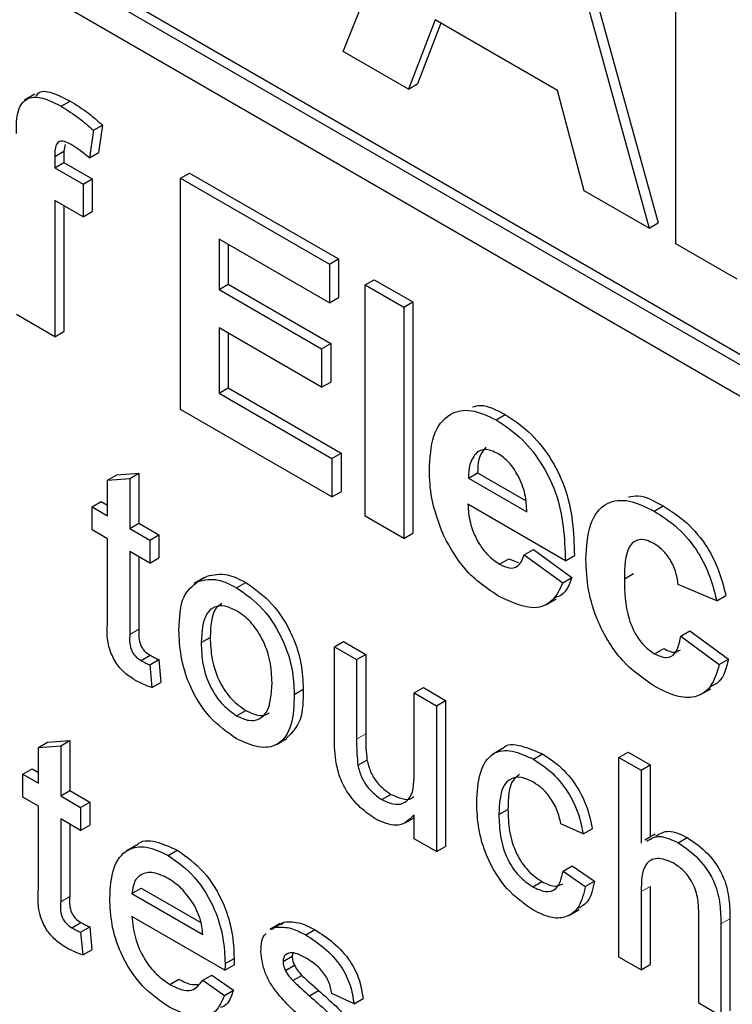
# Paper-space layout 'Blatt2' of a CAD drawing. Header units: millimetres. Extents: x 5 to 418, y 2 to 292.
# Tile 15 of 77: x 138.16 to 139.26, y 148.92 to 150.45. Entities that reach past the tile are written whole.
import ezdxf

# ---------------------------------------------------------------- set-up
doc = ezdxf.new("R2010")
doc.units = ezdxf.units.MM

psp = doc.layouts.new('Blatt2')

# ---------------------------------------------------------------- linework, layer by layer
at = {"color": 7, "linetype": 'Continuous', "lineweight": 25}
for p, q in [((136.648, 151.4335), (142.0079, 148.3393)), ((136.6622, 151.4417), (142.0079, 148.3557)), ((142.0079, 148.2903), (136.648, 151.3845)), ((138.658, 150.4038), (138.8451, 150.8673)), ((138.9601, 150.8173), (139.1481, 150.1372)), ((138.9459, 150.8091), (139.1339, 150.129)), ((139.1755, 150.105), (139.1755, 150.6766)), ((138.8012, 150.453), (138.7595, 150.3452)), ((138.9912, 150.3433), (138.8012, 150.453)), ((138.8102, 150.4478), (138.7736, 150.3533)), ((138.7595, 150.3452), (138.658, 150.4038)), ((138.7595, 150.3452), (138.7736, 150.3533)), ((139.033, 150.1873), (138.9912, 150.3433)), ((138.1786, 150.3372), (138.1627, 150.328)), ((138.2196, 150.3185), (138.2338, 150.3266)), ((138.2697, 150.2812), (138.2838, 150.2893)), ((138.2838, 150.2893), (138.2778, 150.2466)), ((138.2697, 150.2812), (138.2637, 150.2385)), ((138.2257, 150.259), (138.224, 150.2488)), ((138.2098, 150.2406), (138.224, 150.2488)), ((138.2098, 150.2406), (138.2098, 150.2228)), ((138.224, 150.2488), (138.224, 150.231)), ((138.2637, 150.2385), (138.2778, 150.2466)), ((138.2098, 150.2228), (138.224, 150.231)), ((138.2098, 150.2228), (138.2537, 150.1975)), ((138.224, 150.231), (138.2679, 150.2056)), ((138.2537, 150.1975), (138.2679, 150.2056)), ((138.2679, 150.2056), (138.2679, 150.155)), ((138.4053, 150.2067), (138.4194, 150.2148)), ((138.4053, 149.8474), (138.4053, 150.2067)), ((138.4053, 150.2067), (138.6367, 150.0731)), ((138.4194, 150.2148), (138.6508, 150.0813)), ((138.2537, 150.1975), (138.2537, 150.1468)), ((139.1339, 150.129), (139.033, 150.1873)), ((138.2537, 150.1468), (138.2098, 150.1721)), ((138.2098, 150.1721), (138.2098, 149.9602)), ((138.224, 150.164), (138.224, 149.9684)), ((138.2537, 150.1468), (138.2679, 150.155)), ((139.1339, 150.129), (139.1481, 150.1372)), ((138.6367, 150.0132), (138.4651, 150.1123)), ((138.4651, 150.1123), (138.4651, 150.034)), ((138.4793, 150.1041), (138.4793, 150.0421)), ((139.2707, 150.05), (139.1755, 150.105)), ((138.6367, 150.0731), (138.6508, 150.0813)), ((138.6367, 150.0731), (138.6367, 150.0132)), ((138.6508, 150.0813), (138.6508, 150.0214)), ((138.4651, 150.034), (138.4793, 150.0421)), ((138.4793, 150.0421), (138.6388, 149.95)), ((138.6925, 150.0409), (138.7066, 150.0491)), ((138.6925, 150.0409), (138.7523, 150.0063)), ((138.6925, 149.6816), (138.6925, 150.0409)), ((138.7066, 150.0491), (138.7665, 150.0145)), ((138.4651, 150.034), (138.6247, 149.9419)), ((138.6367, 150.0132), (138.6508, 150.0214)), ((138.7523, 150.0063), (138.7665, 150.0145)), ((138.7665, 150.0145), (138.7665, 149.6552)), ((138.2098, 149.9602), (138.15, 149.9948)), ((138.7523, 150.0063), (138.7523, 149.6471)), ((138.2098, 149.9602), (138.224, 149.9684)), ((138.6247, 149.882), (138.4651, 149.9741)), ((138.4651, 149.9741), (138.4651, 149.8727)), ((138.4793, 149.9659), (138.4793, 149.8809)), ((138.6247, 149.9419), (138.6388, 149.95)), ((138.6388, 149.95), (138.6388, 149.8901)), ((138.6247, 149.9419), (138.6247, 149.882)), ((138.6247, 149.882), (138.6388, 149.8901)), ((138.4651, 149.8727), (138.4793, 149.8809)), ((138.4651, 149.8727), (138.6406, 149.7714)), ((138.4793, 149.8809), (138.6548, 149.7796)), ((138.6406, 149.7115), (138.4053, 149.8474)), ((138.896, 149.8313), (138.9101, 149.8395)), ((138.6406, 149.7714), (138.6548, 149.7796)), ((138.6548, 149.7796), (138.6548, 149.7197)), ((138.6406, 149.7714), (138.6406, 149.7115)), ((138.3061, 149.7457), (138.3405, 149.7484)), ((138.3264, 149.7403), (138.3405, 149.7484)), ((138.3405, 149.7484), (138.3405, 149.6706)), ((138.8531, 149.7409), (138.8672, 149.7491)), ((138.8672, 149.7491), (138.9418, 149.706)), ((138.2919, 149.7375), (138.3061, 149.7457)), ((138.2919, 149.7375), (138.3264, 149.7403)), ((138.2919, 149.6823), (138.2919, 149.7375)), ((138.3264, 149.7403), (138.3264, 149.6625)), ((138.8531, 149.7409), (138.9438, 149.6885)), ((138.6406, 149.7115), (138.6548, 149.7197)), ((138.2678, 149.6963), (138.2819, 149.7044)), ((138.2819, 149.7044), (138.2919, 149.6987)), ((138.2678, 149.6605), (138.2678, 149.6963)), ((138.2678, 149.6963), (138.2919, 149.6823)), ((139.0036, 149.6125), (138.852, 149.7001)), ((139.1415, 149.6895), (139.1557, 149.6977)), ((138.3264, 149.6625), (138.3405, 149.6706)), ((138.3405, 149.6706), (138.3715, 149.6527)), ((138.7523, 149.6471), (138.6925, 149.6816)), ((138.2919, 149.6465), (138.2678, 149.6605)), ((138.3264, 149.6625), (138.3574, 149.6446)), ((138.7523, 149.6471), (138.7665, 149.6552)), ((138.2919, 149.5193), (138.2919, 149.6465)), ((138.3574, 149.6446), (138.3715, 149.6527)), ((138.3574, 149.6446), (138.3574, 149.6088)), ((138.3715, 149.6527), (138.3715, 149.6169)), ((138.3574, 149.6088), (138.3264, 149.6267)), ((138.3264, 149.6267), (138.3264, 149.498)), ((138.9398, 149.6218), (138.9539, 149.6299)), ((138.9539, 149.6299), (139.0138, 149.5862)), ((138.3405, 149.6185), (138.3405, 149.5062)), ((138.3574, 149.6088), (138.3715, 149.6169)), ((138.9014, 149.6071), (138.9156, 149.6152)), ((138.9156, 149.6152), (138.9305, 149.6095)), ((138.9398, 149.6218), (138.9996, 149.578)), ((139.0036, 149.6125), (139.0178, 149.6207)), ((138.4424, 149.5863), (138.4265, 149.5771)), ((138.4324, 149.5803), (138.4465, 149.5885)), ((138.4925, 149.5705), (138.5067, 149.5787)), ((138.9996, 149.578), (139.0138, 149.5862)), ((139.0954, 149.5842), (139.1095, 149.5924)), ((139.239, 149.5504), (139.1791, 149.5757)), ((138.9734, 149.5442), (138.9893, 149.5534)), ((139.239, 149.5504), (139.2531, 149.5586)), ((139.1831, 149.4951), (139.1973, 149.5033)), ((139.1973, 149.5033), (139.2571, 149.4595)), ((138.4373, 149.4852), (138.4514, 149.4933)), ((138.6447, 149.4787), (138.6588, 149.4869)), ((138.6588, 149.4869), (138.6933, 149.467)), ((139.1831, 149.4951), (139.2429, 149.4514)), ((138.6447, 149.3389), (138.6447, 149.4787)), ((138.6447, 149.4787), (138.6791, 149.4588)), ((139.1424, 149.468), (139.1565, 149.4761)), ((138.3439, 149.4574), (138.358, 149.4656)), ((138.3574, 149.4506), (138.3715, 149.4588)), ((138.3715, 149.4588), (138.3749, 149.4234)), ((138.6791, 149.4588), (138.6933, 149.467)), ((138.6791, 149.4588), (138.6791, 149.3355)), ((138.6933, 149.467), (138.6933, 149.3437)), ((139.2429, 149.4514), (139.2571, 149.4595)), ((138.3574, 149.4506), (138.3608, 149.4153)), ((138.3608, 149.4153), (138.3749, 149.4234)), ((138.582, 149.4047), (138.5961, 149.4129)), ((138.7687, 149.4071), (138.7828, 149.4153)), ((138.7828, 149.4153), (138.8173, 149.3954)), ((139.2139, 149.4044), (139.2298, 149.4135)), ((138.7687, 149.4071), (138.8031, 149.3872)), ((138.7687, 149.288), (138.7687, 149.4071)), ((138.8031, 149.3872), (138.8173, 149.3954)), ((138.8173, 149.3954), (138.8173, 149.1686)), ((138.4925, 149.3716), (138.5067, 149.3798)), ((138.8031, 149.3872), (138.8031, 149.1605)), ((138.5546, 149.3271), (138.5705, 149.3363)), ((138.1844, 149.3222), (138.1986, 149.3304)), ((138.1844, 149.3222), (138.2189, 149.325)), ((138.1844, 149.267), (138.1844, 149.3222)), ((138.1986, 149.3304), (138.233, 149.3331)), ((138.2189, 149.325), (138.233, 149.3331)), ((138.2189, 149.325), (138.2189, 149.2471)), ((138.233, 149.3331), (138.233, 149.2553)), ((138.906, 149.3206), (138.8901, 149.3114)), ((138.9539, 149.3041), (138.9681, 149.3123)), ((139.087, 149.3069), (139.1011, 149.3151)), ((139.087, 148.9966), (139.087, 149.3069)), ((139.087, 149.3069), (139.1214, 149.287)), ((139.1011, 149.3151), (139.1356, 149.2952)), ((138.1603, 149.281), (138.1745, 149.2891)), ((138.1745, 149.2891), (138.1844, 149.2834)), ((138.6811, 149.2946), (138.6952, 149.3027)), ((139.1214, 149.287), (139.1356, 149.2952)), ((139.1356, 149.2952), (139.1356, 149.183)), ((138.1603, 149.2452), (138.1603, 149.281)), ((138.1603, 149.281), (138.1844, 149.267)), ((139.1214, 149.287), (139.1214, 149.1737)), ((138.1844, 149.2312), (138.1603, 149.2452)), ((138.2189, 149.2471), (138.233, 149.2553)), ((138.2189, 149.2471), (138.2499, 149.2292)), ((138.233, 149.2553), (138.264, 149.2374)), ((138.7182, 149.2413), (138.7324, 149.2495)), ((138.1844, 149.104), (138.1844, 149.2312)), ((138.2499, 149.2292), (138.264, 149.2374)), ((138.2499, 149.2292), (138.2499, 149.1934)), ((138.264, 149.2374), (138.264, 149.2016)), ((138.2499, 149.1934), (138.2189, 149.2113)), ((138.2189, 149.2113), (138.2189, 149.0827)), ((138.7543, 149.205), (138.7687, 149.2132)), ((138.7687, 149.1804), (138.7687, 149.2174)), ((138.9003, 149.218), (138.9144, 149.2261)), ((138.233, 149.2032), (138.233, 149.0908)), ((138.2499, 149.1934), (138.264, 149.2016)), ((139.0312, 149.188), (138.9967, 149.2039)), ((139.0312, 149.188), (139.0453, 149.1961)), ((139.1431, 149.1874), (139.1272, 149.1782)), ((139.179, 149.1742), (139.1932, 149.1824)), ((138.3368, 149.1705), (138.3209, 149.1613)), ((138.8031, 149.1605), (138.7687, 149.1804)), ((138.8031, 149.1605), (138.8173, 149.1686)), ((138.3861, 149.1546), (138.4002, 149.1628)), ((139.0002, 149.1303), (139.0143, 149.1384)), ((139.0143, 149.1384), (139.0488, 149.1146)), ((139.0002, 149.1303), (139.0346, 149.1064)), ((138.9528, 149.1059), (138.967, 149.1141)), ((139.0346, 149.1064), (139.0488, 149.1146)), ((139.1356, 149.1065), (139.1356, 148.9849)), ((138.3298, 149.0956), (138.3439, 149.1038)), ((138.3298, 149.0956), (138.44, 149.032)), ((138.3439, 149.1038), (138.4368, 149.0502)), ((139.1214, 149.0984), (139.1214, 148.9767)), ((138.4743, 148.9764), (138.3298, 149.0598)), ((139.0092, 149.0614), (139.0251, 149.0706)), ((139.211, 148.925), (139.211, 149.0659)), ((138.2364, 149.0421), (138.2505, 149.0503)), ((138.2499, 149.0353), (138.264, 149.0435)), ((138.264, 149.0435), (138.2675, 149.0081)), ((138.5602, 149.0488), (138.5443, 149.0396)), ((138.5468, 149.0393), (138.5519, 149.043)), ((138.5519, 149.043), (138.566, 149.0511)), ((138.561, 149.0475), (138.566, 149.0511)), ((139.2455, 149.0481), (139.2455, 148.9051)), ((139.2596, 149.0563), (139.2596, 148.9133)), ((138.2499, 149.0353), (138.2533, 149)), ((138.5999, 149.0311), (138.6141, 149.0393)), ((138.2533, 149), (138.2675, 149.0081)), ((138.5647, 148.9897), (138.5789, 148.9979)), ((138.5797, 149.0029), (138.5789, 148.9979)), ((138.4743, 148.9764), (138.4885, 148.9845)), ((138.4745, 148.9865), (138.4886, 148.9946)), ((138.5683, 148.9758), (138.5825, 148.9839)), ((139.1214, 148.9767), (139.087, 148.9966)), ((139.1214, 148.9767), (139.1356, 148.9849)), ((138.4397, 148.9606), (138.4538, 148.9687)), ((138.4538, 148.9687), (138.4876, 148.9453)), ((138.5797, 148.9602), (138.5938, 148.9683)), ((138.3885, 148.9543), (138.4026, 148.9625)), ((138.4397, 148.9606), (138.4734, 148.9371)), ((138.4734, 148.9371), (138.4876, 148.9453)), ((138.6058, 148.9364), (138.6199, 148.9446)), ((138.675, 148.9242), (138.6405, 148.9401)), ((138.675, 148.9242), (138.6891, 148.9323)), ((139.2455, 148.9051), (139.211, 148.925))]:
    psp.add_line(p, q, dxfattribs=at)
at = {"color": 7, "linetype": 'Continuous', "lineweight": 18}
for p, q in [((138.3264, 149.498), (138.3405, 149.5062)), ((138.6791, 149.3355), (138.6933, 149.3437)), ((139.1214, 149.0984), (139.1356, 149.1065)), ((138.2189, 149.0827), (138.233, 149.0908)), ((139.2455, 149.0481), (139.2596, 149.0563))]:
    psp.add_line(p, q, dxfattribs=at)
psp.add_arc((133.6728, 140.2401), 9.567, 50.30384, 69.70154, dxfattribs=at)
at = {"color": 7, "linetype": 'Continuous', "lineweight": 25}
for points, knots in [([(138.1805, 150.3345), (138.182, 150.3365), (138.1878, 150.3444), (138.2088, 150.3391), (138.2255, 150.3308), (138.2338, 150.3266)], [0, 0, 0, 0, 0.140873, 0.56962, 1, 1, 1, 1]), ([(138.15, 150.2763), (138.15, 150.2889), (138.1499, 150.314), (138.1677, 150.3349), (138.1942, 150.3317), (138.2111, 150.3229), (138.2196, 150.3185)], [0, 0, 0, 0, 0.2818009, 0.5577695, 0.7784647, 1, 1, 1, 1]), ([(138.2196, 150.3185), (138.2291, 150.3126), (138.2461, 150.302), (138.2625, 150.2875), (138.2697, 150.2812)], [0, 0, 0, 0, 0.5598854, 1, 1, 1, 1]), ([(138.2338, 150.3266), (138.2433, 150.3207), (138.2602, 150.3102), (138.2766, 150.2957), (138.2838, 150.2893)], [0, 0, 0, 0, 0.5598854, 1, 1, 1, 1]), ([(138.2351, 150.2589), (138.2323, 150.2604), (138.2268, 150.2633), (138.2186, 150.2652), (138.21, 150.2596), (138.2099, 150.2485), (138.2098, 150.2406)], [0, 0, 0, 0, 0.187802, 0.374953, 0.560679, 1, 1, 1, 1]), ([(138.2637, 150.2385), (138.2584, 150.2428), (138.249, 150.2504), (138.2393, 150.2563), (138.2351, 150.2589)], [0, 0, 0, 0, 0.559847, 1, 1, 1, 1]), ([(138.8591, 149.8514), (138.8632, 149.8526), (138.8779, 149.8566), (138.8967, 149.8466), (138.9101, 149.8395)], [0, 0, 0, 0, 0.280478, 1, 1, 1, 1]), ([(138.7922, 149.7534), (138.7932, 149.7721), (138.7953, 149.8094), (138.8204, 149.8421), (138.8567, 149.8498), (138.8829, 149.8375), (138.896, 149.8313)], [0, 0, 0, 0, 0.280671, 0.559803, 0.779762, 1, 1, 1, 1]), ([(138.9101, 149.8395), (138.9225, 149.8314), (138.9471, 149.8152), (138.9804, 149.7751), (139.0147, 149.7058), (139.0165, 149.6558), (139.0178, 149.6207)], [0, 0, 0, 0, 0.1873745, 0.3743047, 0.5612618, 1, 1, 1, 1]), ([(138.896, 149.8313), (138.9083, 149.8232), (138.933, 149.807), (138.9663, 149.7669), (139.0006, 149.6976), (139.0024, 149.6476), (139.0036, 149.6125)], [0, 0, 0, 0, 0.1873745, 0.3743047, 0.5612618, 1, 1, 1, 1]), ([(138.8658, 149.7807), (138.8615, 149.7751), (138.8537, 149.7651), (138.8533, 149.7483), (138.8531, 149.7409)], [0, 0, 0, 0, 0.558284, 1, 1, 1, 1]), ([(138.8987, 149.7791), (138.8916, 149.7822), (138.8789, 149.7879), (138.8698, 149.7829), (138.8658, 149.7807)], [0, 0, 0, 0, 0.558878, 1, 1, 1, 1]), ([(138.88, 149.7889), (138.8756, 149.7833), (138.8678, 149.7732), (138.8674, 149.7565), (138.8672, 149.7491)], [0, 0, 0, 0, 0.558284, 1, 1, 1, 1]), ([(138.9438, 149.6885), (138.9433, 149.6975), (138.9423, 149.7155), (138.9321, 149.7432), (138.9164, 149.7665), (138.9046, 149.7749), (138.8987, 149.7791)], [0, 0, 0, 0, 0.280983, 0.560279, 0.780219, 1, 1, 1, 1]), ([(138.8145, 149.6509), (138.8071, 149.6709), (138.7937, 149.7066), (138.7927, 149.7391), (138.7922, 149.7534)], [0, 0, 0, 0, 0.558866, 1, 1, 1, 1]), ([(139.0355, 149.6146), (139.0366, 149.6335), (139.0386, 149.671), (139.064, 149.7043), (139.1019, 149.7091), (139.1283, 149.696), (139.1415, 149.6895)], [0, 0, 0, 0, 0.280707, 0.559643, 0.779504, 1, 1, 1, 1]), ([(139.102, 149.7115), (139.1068, 149.7125), (139.1226, 149.7158), (139.1421, 149.7051), (139.1557, 149.6977)], [0, 0, 0, 0, 0.305493, 1, 1, 1, 1]), ([(138.852, 149.7001), (138.8527, 149.6906), (138.8541, 149.6718), (138.8659, 149.643), (138.883, 149.6197), (138.8953, 149.6113), (138.9014, 149.6071)], [0, 0, 0, 0, 0.280701, 0.559805, 0.779805, 1, 1, 1, 1]), ([(139.1415, 149.6895), (139.1539, 149.6817), (139.1786, 149.6659), (139.21, 149.6285), (139.2296, 149.5876), (139.2358, 149.5628), (139.239, 149.5504)], [0, 0, 0, 0, 0.280457, 0.559337, 0.779383, 1, 1, 1, 1]), ([(139.1557, 149.6977), (139.1681, 149.6898), (139.1927, 149.6741), (139.2241, 149.6366), (139.2438, 149.5958), (139.25, 149.571), (139.2531, 149.5586)], [0, 0, 0, 0, 0.280457, 0.559337, 0.779383, 1, 1, 1, 1]), ([(138.9015, 149.5563), (138.8825, 149.5689), (138.8485, 149.5913), (138.8249, 149.6327), (138.8145, 149.6509)], [0, 0, 0, 0, 0.560391, 1, 1, 1, 1]), ([(139.141, 149.6392), (139.1371, 149.6412), (139.1292, 149.6451), (139.1181, 149.6458), (139.1091, 149.6418), (139.0963, 149.6258), (139.0958, 149.6027), (139.0954, 149.5842)], [0, 0, 0, 0, 0.125319, 0.250544, 0.375796, 0.501063, 1, 1, 1, 1]), ([(139.1791, 149.5757), (139.178, 149.5825), (139.1758, 149.596), (139.1664, 149.6158), (139.1538, 149.6308), (139.1453, 149.6364), (139.141, 149.6392)], [0, 0, 0, 0, 0.280561, 0.559648, 0.7796, 1, 1, 1, 1]), ([(138.9014, 149.6071), (138.9065, 149.6046), (138.9166, 149.5997), (138.9324, 149.6029), (138.937, 149.6146), (138.9398, 149.6218)], [0, 0, 0, 0, 0.280682, 0.560525, 1, 1, 1, 1]), ([(139.1411, 149.418), (139.1243, 149.4297), (139.0907, 149.4529), (139.0543, 149.5121), (139.0376, 149.568), (139.0362, 149.5991), (139.0355, 149.6146)], [0, 0, 0, 0, 0.279707, 0.558485, 0.778934, 1, 1, 1, 1]), ([(138.4028, 149.5049), (138.4036, 149.524), (138.405, 149.5579), (138.424, 149.5735), (138.4324, 149.5803)], [0, 0, 0, 0, 0.560963, 1, 1, 1, 1]), ([(138.4324, 149.5803), (138.4426, 149.5826), (138.4608, 149.5867), (138.4828, 149.5755), (138.4925, 149.5705)], [0, 0, 0, 0, 0.559033, 1, 1, 1, 1]), ([(138.4465, 149.5885), (138.4567, 149.5908), (138.4749, 149.5948), (138.4969, 149.5836), (138.5067, 149.5787)], [0, 0, 0, 0, 0.559033, 1, 1, 1, 1]), ([(138.5067, 149.5787), (138.5208, 149.5688), (138.549, 149.5489), (138.5797, 149.4993), (138.5944, 149.4522), (138.5955, 149.426), (138.5961, 149.4129)], [0, 0, 0, 0, 0.279556, 0.5586, 0.778991, 1, 1, 1, 1]), ([(139.0138, 149.5862), (139.0095, 149.5752), (139.0039, 149.5607), (138.9914, 149.5564), (138.9883, 149.5554)], [0, 0, 0, 0, 0.753376, 1, 1, 1, 1]), ([(139.0954, 149.5842), (139.0957, 149.564), (139.0962, 149.5387), (139.1086, 149.5055), (139.1179, 149.4898), (139.1296, 149.4764), (139.1381, 149.4708), (139.1424, 149.468)], [0, 0, 0, 0, 0.499313, 0.62455, 0.749763, 0.874784, 1, 1, 1, 1]), ([(138.4925, 149.5705), (138.5066, 149.5606), (138.5348, 149.5407), (138.5655, 149.4912), (138.5802, 149.444), (138.5814, 149.4178), (138.582, 149.4047)], [0, 0, 0, 0, 0.279556, 0.5586, 0.778991, 1, 1, 1, 1]), ([(138.9996, 149.578), (138.9949, 149.568), (138.9853, 149.5481), (138.9518, 149.5334), (138.9206, 149.5477), (138.9015, 149.5563)], [0, 0, 0, 0, 0.281013, 0.561314, 1, 1, 1, 1]), ([(138.4925, 149.5347), (138.4862, 149.5377), (138.4736, 149.5438), (138.4571, 149.5415), (138.4397, 149.5263), (138.4383, 149.5021), (138.4373, 149.4852)], [0, 0, 0, 0, 0.187137, 0.374025, 0.561097, 1, 1, 1, 1]), ([(138.4697, 149.5462), (138.4663, 149.5438), (138.453, 149.5343), (138.4521, 149.5108), (138.4514, 149.4933)], [0, 0, 0, 0, 0.254643, 1, 1, 1, 1]), ([(138.5475, 149.4227), (138.5471, 149.4338), (138.5463, 149.4558), (138.5341, 149.4903), (138.5145, 149.5192), (138.4999, 149.5296), (138.4925, 149.5347)], [0, 0, 0, 0, 0.281064, 0.560316, 0.780174, 1, 1, 1, 1]), ([(138.3365, 149.4259), (138.3311, 149.4292), (138.3203, 149.4359), (138.3048, 149.4521), (138.2899, 149.4834), (138.2911, 149.5045), (138.2919, 149.5193)], [0, 0, 0, 0, 0.187433, 0.373821, 0.559462, 1, 1, 1, 1]), ([(138.3405, 149.5062), (138.3401, 149.4989), (138.3395, 149.4899), (138.3449, 149.4778), (138.3501, 149.4706), (138.3548, 149.4676), (138.358, 149.4656)], [0, 0, 0, 0, 0.499596, 0.625239, 0.750354, 1, 1, 1, 1]), ([(138.4925, 149.3358), (138.4781, 149.3459), (138.4493, 149.366), (138.418, 149.417), (138.4045, 149.465), (138.4034, 149.4916), (138.4028, 149.5049)], [0, 0, 0, 0, 0.279616, 0.558371, 0.778858, 1, 1, 1, 1]), ([(138.3264, 149.498), (138.3259, 149.4908), (138.3254, 149.4817), (138.3307, 149.4696), (138.3359, 149.4624), (138.3407, 149.4594), (138.3439, 149.4574)], [0, 0, 0, 0, 0.499596, 0.625239, 0.750354, 1, 1, 1, 1]), ([(138.4514, 149.4933), (138.4518, 149.4822), (138.4527, 149.4599), (138.4643, 149.4248), (138.4843, 149.3955), (138.4992, 149.385), (138.5067, 149.3798)], [0, 0, 0, 0, 0.281129, 0.560384, 0.780159, 1, 1, 1, 1]), ([(139.1424, 149.468), (139.1486, 149.4651), (139.1611, 149.4594), (139.1779, 149.4688), (139.1811, 149.4851), (139.1831, 149.4951)], [0, 0, 0, 0, 0.28016, 0.558978, 1, 1, 1, 1]), ([(138.4373, 149.4852), (138.4377, 149.474), (138.4385, 149.4517), (138.4501, 149.4167), (138.4702, 149.3873), (138.4851, 149.3769), (138.4925, 149.3716)], [0, 0, 0, 0, 0.281129, 0.560384, 0.780159, 1, 1, 1, 1]), ([(139.1565, 149.4761), (139.163, 149.4729), (139.1733, 149.4677), (139.18, 149.4725), (139.1825, 149.4742)], [0, 0, 0, 0, 0.628112, 1, 1, 1, 1]), ([(138.3439, 149.4574), (138.3464, 149.4561), (138.3509, 149.4536), (138.3554, 149.4515), (138.3574, 149.4506)], [0, 0, 0, 0, 0.559965, 1, 1, 1, 1]), ([(138.358, 149.4656), (138.3605, 149.4642), (138.365, 149.4618), (138.3695, 149.4597), (138.3715, 149.4588)], [0, 0, 0, 0, 0.559965, 1, 1, 1, 1]), ([(139.2571, 149.4595), (139.2538, 149.4461), (139.2487, 149.4257), (139.2335, 149.4187), (139.2282, 149.4164)], [0, 0, 0, 0, 0.655166, 1, 1, 1, 1]), ([(139.2429, 149.4514), (139.2392, 149.4388), (139.2316, 149.4136), (139.2047, 149.3974), (139.1724, 149.4017), (139.1515, 149.4126), (139.1411, 149.418)], [0, 0, 0, 0, 0.280244, 0.559157, 0.779326, 1, 1, 1, 1]), ([(138.3608, 149.4153), (138.3563, 149.4168), (138.3483, 149.4196), (138.3401, 149.424), (138.3365, 149.4259)], [0, 0, 0, 0, 0.560078, 1, 1, 1, 1]), ([(138.4925, 149.3716), (138.4989, 149.3686), (138.5116, 149.3625), (138.5281, 149.3654), (138.5453, 149.3811), (138.5466, 149.4055), (138.5475, 149.4227)], [0, 0, 0, 0, 0.1870444, 0.3739447, 0.5609834, 1, 1, 1, 1]), ([(138.5961, 149.4129), (138.5959, 149.3958), (138.5955, 149.3625), (138.5784, 149.3452), (138.5701, 149.3368)], [0, 0, 0, 0, 0.512915, 1, 1, 1, 1]), ([(138.582, 149.4047), (138.5815, 149.3881), (138.5805, 149.355), (138.5595, 149.3246), (138.5268, 149.32), (138.5039, 149.3305), (138.4925, 149.3358)], [0, 0, 0, 0, 0.281033, 0.559513, 0.779602, 1, 1, 1, 1]), ([(138.5067, 149.3798), (138.5129, 149.3769), (138.5255, 149.3711), (138.5383, 149.3717), (138.5426, 149.3759), (138.5432, 149.3765)], [0, 0, 0, 0, 0.465388, 0.930416, 1, 1, 1, 1]), ([(138.6466, 149.3021), (138.6459, 149.3092), (138.6447, 149.3217), (138.6447, 149.3337), (138.6447, 149.3389)], [0, 0, 0, 0, 0.559839, 1, 1, 1, 1]), ([(138.6791, 149.3355), (138.6791, 149.3281), (138.679, 149.3148), (138.6805, 149.3007), (138.6811, 149.2946)], [0, 0, 0, 0, 0.560241, 1, 1, 1, 1]), ([(138.6933, 149.3437), (138.6932, 149.3362), (138.6932, 149.3229), (138.6946, 149.3089), (138.6952, 149.3027)], [0, 0, 0, 0, 0.560241, 1, 1, 1, 1]), ([(138.8658, 149.2368), (138.8667, 149.2528), (138.8685, 149.2846), (138.8878, 149.3158), (138.9204, 149.3197), (138.9427, 149.3093), (138.9539, 149.3041)], [0, 0, 0, 0, 0.280838, 0.55968, 0.779579, 1, 1, 1, 1]), ([(138.9062, 149.3204), (138.9064, 149.3206), (138.9119, 149.3288), (138.9355, 149.3264), (138.9572, 149.317), (138.9681, 149.3123)], [0, 0, 0, 0, 0.011465, 0.505148, 1, 1, 1, 1]), ([(138.9539, 149.3041), (138.9641, 149.2975), (138.9845, 149.2841), (139.0096, 149.2521), (139.0253, 149.2183), (139.0292, 149.1981), (139.0312, 149.188)], [0, 0, 0, 0, 0.280267, 0.559439, 0.779535, 1, 1, 1, 1]), ([(138.9681, 149.3123), (138.9783, 149.3056), (138.9986, 149.2923), (139.0238, 149.2603), (139.0394, 149.2264), (139.0433, 149.2062), (139.0453, 149.1961)], [0, 0, 0, 0, 0.280267, 0.559439, 0.779535, 1, 1, 1, 1]), ([(138.709, 149.2108), (138.701, 149.2163), (138.6849, 149.2272), (138.6644, 149.2513), (138.6513, 149.2781), (138.6482, 149.2941), (138.6466, 149.3021)], [0, 0, 0, 0, 0.280286, 0.560186, 0.779607, 1, 1, 1, 1]), ([(138.6811, 149.2946), (138.6826, 149.2885), (138.6857, 149.2765), (138.6986, 149.2553), (138.7108, 149.2466), (138.7182, 149.2413)], [0, 0, 0, 0, 0.280864, 0.561194, 1, 1, 1, 1]), ([(138.6952, 149.3027), (138.6968, 149.2967), (138.6998, 149.2847), (138.7128, 149.2635), (138.725, 149.2548), (138.7324, 149.2495)], [0, 0, 0, 0, 0.280864, 0.561194, 1, 1, 1, 1]), ([(138.7182, 149.2413), (138.7241, 149.2386), (138.7359, 149.2332), (138.7517, 149.2341), (138.7683, 149.2481), (138.7685, 149.2716), (138.7687, 149.288)], [0, 0, 0, 0, 0.187111, 0.374253, 0.560834, 1, 1, 1, 1]), ([(138.9542, 149.2682), (138.9479, 149.2713), (138.9353, 149.2773), (138.9188, 149.2752), (138.9021, 149.2592), (138.901, 149.235), (138.9003, 149.218)], [0, 0, 0, 0, 0.187089, 0.37388, 0.56073, 1, 1, 1, 1]), ([(138.9321, 149.2803), (138.9286, 149.2776), (138.9154, 149.2675), (138.9148, 149.2437), (138.9144, 149.2261)], [0, 0, 0, 0, 0.2658323, 1, 1, 1, 1]), ([(138.9967, 149.2039), (138.995, 149.211), (138.9916, 149.2253), (138.9804, 149.2449), (138.9673, 149.2597), (138.9585, 149.2654), (138.9542, 149.2682)], [0, 0, 0, 0, 0.2802132, 0.5594758, 0.779649, 1, 1, 1, 1]), ([(138.7324, 149.2495), (138.7382, 149.2469), (138.7498, 149.2417), (138.7627, 149.241), (138.7672, 149.2453), (138.7681, 149.2463)], [0, 0, 0, 0, 0.440223, 0.880518, 1, 1, 1, 1]), ([(138.954, 149.0694), (138.9397, 149.0794), (138.9112, 149.0993), (138.8807, 149.15), (138.8674, 149.1973), (138.8663, 149.2236), (138.8658, 149.2368)], [0, 0, 0, 0, 0.279595, 0.558341, 0.778834, 1, 1, 1, 1]), ([(138.7687, 149.2174), (138.7601, 149.2095), (138.7447, 149.1952), (138.7199, 149.2061), (138.709, 149.2108)], [0, 0, 0, 0, 0.559466, 1, 1, 1, 1]), ([(138.9003, 149.218), (138.9006, 149.207), (138.9013, 149.1851), (138.9111, 149.1507), (138.9307, 149.1213), (138.9454, 149.111), (138.9528, 149.1059)], [0, 0, 0, 0, 0.281276, 0.560536, 0.78011, 1, 1, 1, 1]), ([(138.9144, 149.2261), (138.9148, 149.2152), (138.9154, 149.1933), (138.9252, 149.1589), (138.9449, 149.1294), (138.9596, 149.1192), (138.967, 149.1141)], [0, 0, 0, 0, 0.281276, 0.560536, 0.78011, 1, 1, 1, 1]), ([(139.1301, 149.1768), (139.1365, 149.1805), (139.1499, 149.1882), (139.1689, 149.1791), (139.179, 149.1742)], [0, 0, 0, 0, 0.470183, 1, 1, 1, 1]), ([(139.1443, 149.185), (139.1506, 149.1886), (139.164, 149.1964), (139.1831, 149.1872), (139.1932, 149.1824)], [0, 0, 0, 0, 0.470183, 1, 1, 1, 1]), ([(139.1932, 149.1824), (139.2041, 149.175), (139.2257, 149.1603), (139.2513, 149.1223), (139.259, 149.086), (139.2594, 149.0662), (139.2596, 149.0563)], [0, 0, 0, 0, 0.280318, 0.55834, 0.778554, 1, 1, 1, 1]), ([(138.2954, 149.0877), (138.2962, 149.104), (138.2979, 149.1366), (138.3197, 149.1654), (138.3518, 149.171), (138.3747, 149.1601), (138.3861, 149.1546)], [0, 0, 0, 0, 0.280748, 0.559775, 0.779666, 1, 1, 1, 1]), ([(138.3372, 149.1701), (138.3375, 149.1705), (138.3436, 149.1787), (138.3669, 149.178), (138.3891, 149.1678), (138.4002, 149.1628)], [0, 0, 0, 0, 0.024421, 0.511721, 1, 1, 1, 1]), ([(139.179, 149.1742), (139.1899, 149.1668), (139.2116, 149.1522), (139.2371, 149.1141), (139.2449, 149.0779), (139.2453, 149.058), (139.2455, 149.0481)], [0, 0, 0, 0, 0.280318, 0.55834, 0.778554, 1, 1, 1, 1]), ([(138.3861, 149.1546), (138.4004, 149.1445), (138.4288, 149.1242), (138.4592, 149.0735), (138.4728, 149.026), (138.4739, 148.9997), (138.4745, 148.9865)], [0, 0, 0, 0, 0.279366, 0.558398, 0.778885, 1, 1, 1, 1]), ([(138.4002, 149.1628), (138.4145, 149.1526), (138.443, 149.1324), (138.4733, 149.0816), (138.4869, 149.0342), (138.4881, 149.0078), (138.4886, 148.9946)], [0, 0, 0, 0, 0.279366, 0.558398, 0.778885, 1, 1, 1, 1]), ([(139.1713, 149.1429), (139.1627, 149.1464), (139.1457, 149.1534), (139.1224, 149.1399), (139.1218, 149.1141), (139.1214, 149.0984)], [0, 0, 0, 0, 0.2802055, 0.5593196, 1, 1, 1, 1]), ([(139.211, 149.0659), (139.2108, 149.0737), (139.2103, 149.089), (139.2019, 149.1137), (139.1868, 149.1328), (139.1764, 149.1395), (139.1713, 149.1429)], [0, 0, 0, 0, 0.281222, 0.559777, 0.779378, 1, 1, 1, 1]), ([(138.3859, 149.1189), (138.3783, 149.1226), (138.3629, 149.13), (138.3444, 149.1269), (138.3326, 149.1148), (138.3307, 149.102), (138.3298, 149.0956)], [0, 0, 0, 0, 0.2801903, 0.5597279, 0.7796424, 1, 1, 1, 1]), ([(138.9528, 149.1059), (138.9595, 149.1027), (138.973, 149.0964), (138.9935, 149.1021), (138.9977, 149.1196), (139.0002, 149.1303)], [0, 0, 0, 0, 0.280899, 0.560906, 1, 1, 1, 1]), ([(137.0671, 149.1058), (137.1622, 149.0712), (137.4389, 148.9704), (137.9037, 148.7618), (138.4602, 148.4637), (139.0177, 148.113), (139.4645, 147.7929), (139.7235, 147.5874), (139.7994, 147.5272)], [0, 0, 0, 0, 0.106109, 0.308603, 0.511101, 0.713584, 0.916095, 1, 1, 1, 1]), ([(138.2291, 149.0105), (138.2236, 149.0139), (138.2128, 149.0206), (138.1973, 149.0368), (138.1824, 149.0681), (138.1836, 149.0892), (138.1844, 149.104)], [0, 0, 0, 0, 0.187433, 0.373821, 0.559462, 1, 1, 1, 1]), ([(138.4274, 149.0759), (138.4205, 149.0861), (138.4083, 149.1044), (138.3928, 149.1144), (138.3859, 149.1189)], [0, 0, 0, 0, 0.558512, 1, 1, 1, 1]), ([(139.0346, 149.1064), (139.0321, 149.0953), (139.027, 149.0731), (139.006, 149.0573), (138.9803, 149.0564), (138.9628, 149.0651), (138.954, 149.0694)], [0, 0, 0, 0, 0.280202, 0.55951, 0.779586, 1, 1, 1, 1]), ([(138.967, 149.1141), (138.9739, 149.1106), (138.9864, 149.1044), (138.9958, 149.1087), (139, 149.1106)], [0, 0, 0, 0, 0.548596, 1, 1, 1, 1]), ([(139.0488, 149.1146), (139.0465, 149.103), (139.0427, 149.0835), (139.0294, 149.0756), (139.0239, 149.0725)], [0, 0, 0, 0, 0.593899, 1, 1, 1, 1]), ([(138.233, 149.0908), (138.2326, 149.0836), (138.232, 149.0746), (138.2374, 149.0625), (138.2426, 149.0552), (138.2473, 149.0523), (138.2505, 149.0503)], [0, 0, 0, 0, 0.499596, 0.625239, 0.750354, 1, 1, 1, 1]), ([(138.2189, 149.0827), (138.2184, 149.0755), (138.2179, 149.0664), (138.2232, 149.0543), (138.2285, 149.0471), (138.2332, 149.0441), (138.2364, 149.0421)], [0, 0, 0, 0, 0.499596, 0.625239, 0.750354, 1, 1, 1, 1]), ([(138.3879, 148.9188), (138.3734, 148.9287), (138.3444, 148.9485), (138.312, 148.9989), (138.2971, 149.0474), (138.2959, 149.0743), (138.2954, 149.0877)], [0, 0, 0, 0, 0.279952, 0.558661, 0.778994, 1, 1, 1, 1]), ([(138.44, 149.032), (138.4391, 149.04), (138.4375, 149.0545), (138.4305, 149.0694), (138.4274, 149.0759)], [0, 0, 0, 0, 0.560674, 1, 1, 1, 1]), ([(138.3298, 149.0598), (138.3309, 149.0489), (138.333, 149.0272), (138.3474, 148.9943), (138.3674, 148.9685), (138.3815, 148.9591), (138.3885, 148.9543)], [0, 0, 0, 0, 0.280633, 0.559687, 0.779661, 1, 1, 1, 1]), ([(138.2505, 149.0503), (138.253, 149.0489), (138.2576, 149.0465), (138.262, 149.0444), (138.264, 149.0435)], [0, 0, 0, 0, 0.559965, 1, 1, 1, 1]), ([(138.5519, 149.043), (138.5603, 149.0433), (138.5754, 149.0439), (138.5924, 149.0351), (138.5999, 149.0311)], [0, 0, 0, 0, 0.558938, 1, 1, 1, 1]), ([(138.566, 149.0511), (138.5745, 149.0515), (138.5895, 149.0521), (138.6066, 149.0432), (138.6141, 149.0393)], [0, 0, 0, 0, 0.558938, 1, 1, 1, 1]), ([(138.2364, 149.0421), (138.2389, 149.0408), (138.2434, 149.0383), (138.2479, 149.0362), (138.2499, 149.0353)], [0, 0, 0, 0, 0.559965, 1, 1, 1, 1]), ([(138.5303, 149.0056), (138.5309, 149.0167), (138.5315, 149.0285), (138.5381, 149.033), (138.5385, 149.0333)], [0, 0, 0, 0, 0.941621, 1, 1, 1, 1]), ([(138.5999, 149.0311), (138.6096, 149.0249), (138.6289, 149.0124), (138.6547, 148.9854), (138.6705, 148.9527), (138.6735, 148.9337), (138.675, 148.9242)], [0, 0, 0, 0, 0.2807369, 0.5604275, 0.7794497, 1, 1, 1, 1]), ([(138.6141, 149.0393), (138.6237, 149.0331), (138.643, 149.0206), (138.6688, 148.9936), (138.6846, 148.9609), (138.6876, 148.9419), (138.6891, 148.9323)], [0, 0, 0, 0, 0.2807369, 0.5604275, 0.7794497, 1, 1, 1, 1]), ([(138.2533, 149), (138.2488, 149.0015), (138.2408, 149.0043), (138.2326, 149.0086), (138.2291, 149.0105)], [0, 0, 0, 0, 0.560078, 1, 1, 1, 1]), ([(138.6067, 148.8905), (138.5893, 148.9058), (138.5674, 148.9248), (138.5451, 148.955), (138.5335, 148.9778), (138.5316, 148.9945), (138.5303, 149.0056)], [0, 0, 0, 0, 0.501321, 0.626592, 0.751817, 1, 1, 1, 1]), ([(138.6025, 148.9939), (138.5941, 148.9985), (138.5816, 149.0054), (138.5697, 149.0021), (138.5653, 148.9965), (138.5649, 148.992), (138.5647, 148.9897)], [0, 0, 0, 0, 0.49977, 0.749095, 0.874592, 1, 1, 1, 1]), ([(138.5789, 148.9979), (138.5791, 148.9954), (138.5795, 148.9908), (138.5816, 148.9861), (138.5825, 148.9839)], [0, 0, 0, 0, 0.559236, 1, 1, 1, 1]), ([(138.4745, 148.9865), (138.4745, 148.9846), (138.4744, 148.9812), (138.4744, 148.9778), (138.4743, 148.9764)], [0, 0, 0, 0, 0.559999, 1, 1, 1, 1]), ([(138.4886, 148.9946), (138.4886, 148.9927), (138.4886, 148.9894), (138.4885, 148.986), (138.4885, 148.9845)], [0, 0, 0, 0, 0.559999, 1, 1, 1, 1]), ([(138.5647, 148.9897), (138.5649, 148.9872), (138.5653, 148.9827), (138.5674, 148.9779), (138.5683, 148.9758)], [0, 0, 0, 0, 0.559236, 1, 1, 1, 1]), ([(138.5825, 148.9839), (138.5843, 148.9807), (138.5877, 148.975), (138.592, 148.9704), (138.5938, 148.9683)], [0, 0, 0, 0, 0.5590842, 1, 1, 1, 1]), ([(138.6405, 148.9401), (138.6393, 148.9463), (138.6368, 148.9586), (138.6228, 148.9805), (138.6102, 148.9888), (138.6025, 148.9939)], [0, 0, 0, 0, 0.280304, 0.560237, 1, 1, 1, 1]), ([(138.5683, 148.9758), (138.5702, 148.9726), (138.5735, 148.9668), (138.5778, 148.9622), (138.5797, 148.9602)], [0, 0, 0, 0, 0.5590842, 1, 1, 1, 1]), ([(138.5938, 148.9683), (138.5987, 148.9638), (138.6073, 148.9558), (138.6161, 148.948), (138.6199, 148.9446)], [0, 0, 0, 0, 0.559965, 1, 1, 1, 1]), ([(138.3885, 148.9543), (138.3944, 148.9513), (138.4063, 148.9452), (138.4266, 148.9433), (138.4347, 148.954), (138.4397, 148.9606)], [0, 0, 0, 0, 0.2812824, 0.5619063, 1, 1, 1, 1]), ([(138.4026, 148.9625), (138.4087, 148.9592), (138.419, 148.9536), (138.4282, 148.9538), (138.432, 148.9539)], [0, 0, 0, 0, 0.5808269, 1, 1, 1, 1]), ([(138.5797, 148.9602), (138.5845, 148.9557), (138.5932, 148.9476), (138.6019, 148.9398), (138.6058, 148.9364)], [0, 0, 0, 0, 0.559965, 1, 1, 1, 1]), ([(138.4734, 148.9371), (138.4695, 148.928), (138.4618, 148.9099), (138.4317, 148.8984), (138.4045, 148.9111), (138.3879, 148.9188)], [0, 0, 0, 0, 0.280613, 0.560833, 1, 1, 1, 1]), ([(138.4876, 148.9453), (138.4842, 148.9353), (138.4799, 148.9224), (138.4692, 148.919), (138.4668, 148.9183)], [0, 0, 0, 0, 0.7760041, 1, 1, 1, 1]), ([(138.6058, 148.9364), (138.6236, 148.9208), (138.646, 148.9013), (138.6696, 148.871), (138.6788, 148.8537), (138.6845, 148.8356), (138.685, 148.8247), (138.6853, 148.8193)], [0, 0, 0, 0, 0.500446, 0.625396, 0.750274, 0.875069, 1, 1, 1, 1]), ([(138.6199, 148.9446), (138.6378, 148.929), (138.6601, 148.9094), (138.6837, 148.8791), (138.693, 148.8618), (138.6987, 148.8438), (138.6992, 148.8329), (138.6995, 148.8274)], [0, 0, 0, 0, 0.500446, 0.625396, 0.750274, 0.875069, 1, 1, 1, 1])]:
    psp.add_open_spline(points, degree=3, knots=knots, dxfattribs=at)

doc.saveas('drawing.dxf')
